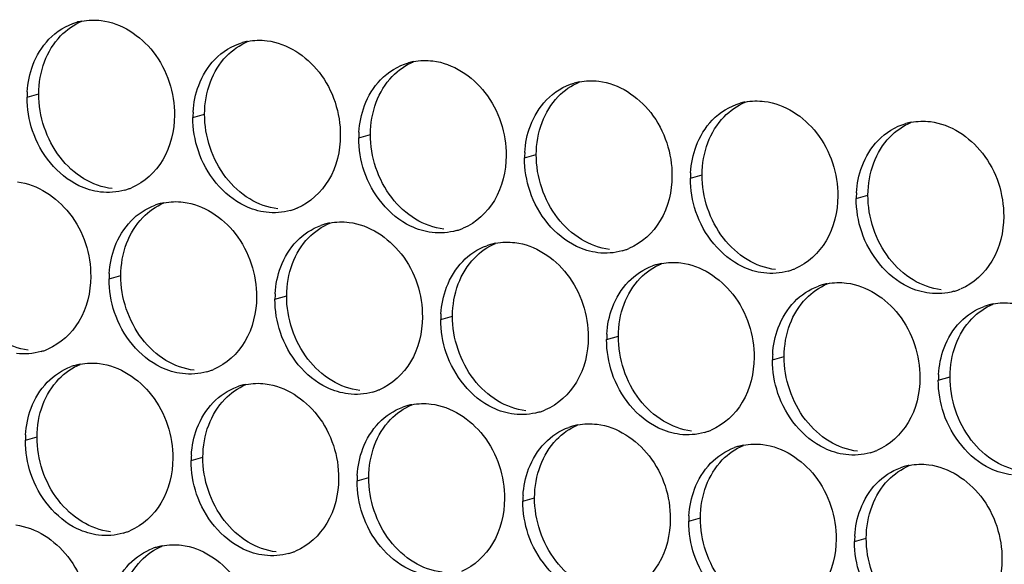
# Paper-space layout '45651_1_3' of a CAD drawing. Header units: millimetres. Extents: x -231 to 594, y 0 to 420.
# Tile 235 of 247: x 128.66 to 137.69, y 295.48 to 300.47. Entities that reach past the tile are written whole.
import ezdxf

# ---------------------------------------------------------------- set-up
doc = ezdxf.new("R2010")
doc.units = ezdxf.units.MM
doc.header["$LTSCALE"] = 32.67
doc.layers.add('02___PRT_ALL_AXES', color=7, linetype='CONTINUOUS')

psp = doc.layouts.new('45651_1_3')

# ---------------------------------------------------------------- linework, layer by layer
at = {"layer": '02___PRT_ALL_AXES', "color": 7, "linetype": 'CONTINUOUS'}
for p, q in [((128.7318, 299.7612), (128.839, 299.7919)), ((130.2514, 299.5757), (130.3586, 299.6064)), ((131.771, 299.3903), (131.8782, 299.4209)), ((133.2905, 299.2048), (133.3977, 299.2355)), ((134.8101, 299.0193), (134.9173, 299.05)), ((136.3297, 298.8338), (136.4369, 298.8645)), ((129.4838, 298.096), (129.591, 298.1267)), ((131.0034, 297.9106), (131.1106, 297.9412)), ((132.523, 297.7251), (132.6302, 297.7558)), ((134.0426, 297.5396), (134.1498, 297.5703)), ((135.5621, 297.3541), (135.6693, 297.3848)), ((137.0817, 297.1686), (137.1889, 297.1993)), ((128.7162, 296.6163), (128.8234, 296.647)), ((130.2358, 296.4308), (130.343, 296.4615)), ((131.7554, 296.2454), (131.8626, 296.276)), ((133.275, 296.0599), (133.3822, 296.0906)), ((134.7946, 295.8744), (134.9018, 295.9051)), ((136.3142, 295.6889), (136.4214, 295.7196))]:
    psp.add_line(p, q, dxfattribs=at)
at = {"layer": '02___PRT_ALL_AXES', "color": 3, "linetype": 'CONTINUOUS'}
for centre, radius, start, end in [((129.3386, 299.9172), 0.5519, 100.97724, 105.93831), ((130.8582, 299.7317), 0.5519, 100.97724, 105.93831), ((132.3778, 299.5462), 0.5519, 100.97724, 105.93831), ((133.8974, 299.3607), 0.5519, 100.97724, 105.93831), ((129.6236, 299.7568), 0.8918, 176.51802, 179.71686), ((135.4169, 299.1753), 0.5519, 100.97724, 105.93831), ((131.1432, 299.5713), 0.8918, 176.51802, 179.71686), ((136.9365, 298.9898), 0.5519, 100.97724, 105.93831), ((132.6628, 299.3859), 0.8918, 176.51802, 179.71686), ((134.1824, 299.2004), 0.8918, 176.51802, 179.71686), ((135.7019, 299.0149), 0.8918, 176.51802, 179.71686), ((129.4771, 299.4354), 0.5467, 285.94061, 289.76751), ((129.4766, 299.4367), 0.5481, 289.77289, 292.73686), ((137.2215, 298.8294), 0.8918, 176.51802, 179.71686), ((130.0892, 298.257), 0.5467, 105.94061, 109.76751), ((130.0906, 298.252), 0.5519, 100.97724, 105.93831), ((130.9967, 299.2499), 0.5467, 285.94061, 289.76751), ((130.9962, 299.2512), 0.5481, 289.77289, 292.73686), ((131.6088, 298.0715), 0.5467, 105.94061, 109.76751), ((131.6102, 298.0665), 0.5519, 100.97724, 105.93831), ((132.5163, 299.0644), 0.5467, 285.94061, 289.76751), ((132.5158, 299.0657), 0.5481, 289.77289, 292.73686), ((133.1284, 297.8861), 0.5467, 105.94061, 109.76751), ((133.1298, 297.881), 0.5519, 100.97724, 105.93831), ((134.0359, 298.8789), 0.5467, 285.94061, 289.76751), ((134.0353, 298.8802), 0.5481, 289.77289, 292.73686), ((134.648, 297.7006), 0.5467, 105.94061, 109.76751), ((134.6494, 297.6956), 0.5519, 100.97724, 105.93831), ((135.5555, 298.6934), 0.5467, 285.94061, 289.76751), ((135.5549, 298.6948), 0.5481, 289.77289, 292.73686), ((130.3756, 298.0916), 0.8918, 176.51802, 179.71686), ((136.1676, 297.5151), 0.5467, 105.94061, 109.76751), ((136.169, 297.5101), 0.5519, 100.97724, 105.93831), ((137.0745, 298.5093), 0.5481, 289.77289, 292.73686), ((131.8952, 297.9061), 0.8918, 176.51802, 179.71686), ((137.075, 298.508), 0.5467, 285.94061, 289.76751), ((137.6871, 297.3296), 0.5467, 105.94061, 109.76751), ((137.6886, 297.3246), 0.5519, 100.97724, 105.93831), ((133.4148, 297.7207), 0.8918, 176.51802, 179.71686), ((134.9344, 297.5352), 0.8918, 176.51802, 179.71686), ((128.7096, 297.9556), 0.5467, 285.94061, 289.76751), ((128.709, 297.957), 0.5481, 289.77289, 292.73686), ((136.454, 297.3497), 0.8918, 176.51802, 179.71686), ((129.3217, 296.7773), 0.5467, 105.94061, 109.76751), ((129.3231, 296.7723), 0.5519, 100.97724, 105.93831), ((130.2291, 297.7702), 0.5467, 285.94061, 289.76751), ((130.2286, 297.7715), 0.5481, 289.77289, 292.73686), ((137.9736, 297.1642), 0.8918, 176.51802, 179.71686), ((130.8412, 296.5918), 0.5467, 105.94061, 109.76751), ((130.8427, 296.5868), 0.5519, 100.97724, 105.93831), ((131.7487, 297.5847), 0.5467, 285.94061, 289.76751), ((131.7482, 297.586), 0.5481, 289.77289, 292.73686), ((132.3608, 296.4064), 0.5467, 105.94061, 109.76751), ((132.3622, 296.4013), 0.5519, 100.97724, 105.93831), ((133.2683, 297.3992), 0.5467, 285.94061, 289.76751), ((133.2678, 297.4005), 0.5481, 289.77289, 292.73686), ((133.8804, 296.2209), 0.5467, 105.94061, 109.76751), ((133.8818, 296.2159), 0.5519, 100.97724, 105.93831), ((129.6081, 296.6119), 0.8918, 176.51802, 179.71686), ((134.7879, 297.2137), 0.5467, 285.94061, 289.76751), ((134.7874, 297.2151), 0.5481, 289.77289, 292.73686), ((135.4, 296.0354), 0.5467, 105.94061, 109.76751), ((135.4014, 296.0304), 0.5519, 100.97724, 105.93831), ((131.1277, 296.4264), 0.8918, 176.51802, 179.71686), ((136.3075, 297.0283), 0.5467, 285.94061, 289.76751), ((136.307, 297.0296), 0.5481, 289.77289, 292.73686), ((136.9196, 295.8499), 0.5467, 105.94061, 109.76751), ((136.921, 295.8449), 0.5519, 100.97724, 105.93831), ((132.6472, 296.241), 0.8918, 176.51802, 179.71686), ((134.1668, 296.0555), 0.8918, 176.51802, 179.71686), ((135.6864, 295.87), 0.8918, 176.51802, 179.71686), ((129.4616, 296.2905), 0.5467, 285.94061, 289.76751), ((129.4611, 296.2918), 0.5481, 289.77289, 292.73686), ((130.0751, 295.1071), 0.5519, 100.97724, 105.93831), ((137.206, 295.6845), 0.8918, 176.51802, 179.71686), ((130.0737, 295.1121), 0.5467, 105.94061, 109.76751), ((130.9812, 296.105), 0.5467, 285.94061, 289.76751), ((130.9806, 296.1063), 0.5481, 289.77289, 292.73686)]:
    psp.add_arc(centre, radius, start, end, dxfattribs=at)
for points in [[(128.9323, 300.293), (129.0014, 300.3645), (129.0915, 300.4206), (129.187, 300.4479)], [(129.2335, 300.459), (129.2916, 300.4703), (129.3523, 300.4722), (129.411, 300.465)], [(128.7847, 300.0558), (128.8175, 300.143), (128.8676, 300.226), (128.9323, 300.293)], [(130.4519, 300.1075), (130.521, 300.179), (130.6111, 300.2351), (130.7066, 300.2624)], [(130.7531, 300.2735), (130.8112, 300.2848), (130.8719, 300.2867), (130.9306, 300.2795)], [(130.3043, 299.8703), (130.3371, 299.9575), (130.3872, 300.0405), (130.4519, 300.1075)], [(131.9715, 299.9221), (132.0405, 299.9935), (132.1307, 300.0496), (132.2262, 300.0769)], [(132.2727, 300.0881), (132.3308, 300.0993), (132.3914, 300.1012), (132.4502, 300.094)], [(128.7334, 299.811), (128.7385, 299.8942), (128.7553, 299.9778), (128.7847, 300.0558)], [(131.8239, 299.6849), (131.8567, 299.772), (131.9068, 299.8551), (131.9715, 299.9221)], [(133.4911, 299.7366), (133.5601, 299.8081), (133.6503, 299.8642), (133.7458, 299.8915)], [(133.7923, 299.9026), (133.8504, 299.9139), (133.911, 299.9157), (133.9698, 299.9086)], [(130.253, 299.6255), (130.2581, 299.7087), (130.2749, 299.7923), (130.3043, 299.8703)], [(128.7817, 299.4541), (128.7487, 299.5524), (128.7313, 299.6575), (128.7318, 299.7612)], [(133.3434, 299.4994), (133.3762, 299.5865), (133.4264, 299.6696), (133.4911, 299.7366)], [(135.3118, 299.7171), (135.37, 299.7284), (135.4306, 299.7303), (135.4894, 299.7231)], [(131.7726, 299.44), (131.7777, 299.5232), (131.7945, 299.6068), (131.8239, 299.6849)], [(135.0107, 299.5511), (135.0797, 299.6226), (135.1698, 299.6787), (135.2654, 299.706)], [(130.3013, 299.2686), (130.2683, 299.3669), (130.2509, 299.472), (130.2514, 299.5757)], [(134.863, 299.3139), (134.8958, 299.4011), (134.946, 299.4841), (135.0107, 299.5511)], [(136.8314, 299.5316), (136.8896, 299.5429), (136.9502, 299.5448), (137.009, 299.5376)], [(133.2922, 299.2545), (133.2972, 299.3378), (133.3141, 299.4213), (133.3434, 299.4994)], [(136.5303, 299.3656), (136.5993, 299.4371), (136.6894, 299.4932), (136.785, 299.5205)], [(131.8209, 299.0831), (131.7879, 299.1814), (131.7704, 299.2865), (131.771, 299.3903)], [(136.3826, 299.1284), (136.4154, 299.2156), (136.4656, 299.2986), (136.5303, 299.3656)], [(134.8118, 299.0691), (134.8168, 299.1523), (134.8336, 299.2359), (134.863, 299.3139)], [(133.3405, 298.8976), (133.3075, 298.996), (133.29, 299.1011), (133.2905, 299.2048)], [(136.3313, 298.8836), (136.3364, 298.9668), (136.3532, 299.0504), (136.3826, 299.1284)], [(134.86, 298.7122), (134.827, 298.8105), (134.8096, 298.9156), (134.8101, 299.0193)], [(129.6273, 298.9097), (129.5553, 298.8891), (129.4776, 298.8835), (129.4033, 298.8926)], [(129.9855, 298.7938), (130.0437, 298.8051), (130.1043, 298.807), (130.1631, 298.7998)], [(136.3796, 298.5267), (136.3466, 298.625), (136.3292, 298.7301), (136.3297, 298.8338)], [(129.6844, 298.6278), (129.7452, 298.6908), (129.8219, 298.7419), (129.9043, 298.7715)], [(131.1469, 298.7242), (131.0749, 298.7036), (130.9972, 298.698), (130.9229, 298.7071)], [(129.5367, 298.3906), (129.5695, 298.4778), (129.6197, 298.5608), (129.6844, 298.6278)], [(131.204, 298.4424), (131.2648, 298.5053), (131.3415, 298.5564), (131.4239, 298.586)], [(131.5051, 298.6084), (131.5632, 298.6196), (131.6239, 298.6215), (131.6826, 298.6143)], [(132.6664, 298.5387), (132.5944, 298.5181), (132.5168, 298.5125), (132.4424, 298.5216)], [(129.4854, 298.1458), (129.4905, 298.229), (129.5073, 298.3126), (129.5367, 298.3906)], [(131.0563, 298.2052), (131.0891, 298.2923), (131.1392, 298.3754), (131.204, 298.4424)], [(132.7235, 298.2569), (132.7844, 298.3199), (132.8611, 298.3709), (132.9435, 298.4006)], [(133.0247, 298.4229), (133.0828, 298.4342), (133.1435, 298.436), (133.2022, 298.4289)], [(134.186, 298.3532), (134.114, 298.3327), (134.0364, 298.3271), (133.962, 298.3361)], [(131.005, 297.9603), (131.0101, 298.0435), (131.0269, 298.1271), (131.0563, 298.2052)], [(132.5759, 298.0197), (132.6087, 298.1068), (132.6588, 298.1899), (132.7235, 298.2569)], [(134.2431, 298.0714), (134.304, 298.1344), (134.3807, 298.1855), (134.4631, 298.2151)], [(134.5443, 298.2374), (134.6024, 298.2487), (134.663, 298.2506), (134.7218, 298.2434)], [(129.5337, 297.7889), (129.5007, 297.8872), (129.4833, 297.9923), (129.4838, 298.096)], [(135.7056, 298.1678), (135.6336, 298.1472), (135.5559, 298.1416), (135.4816, 298.1506)], [(132.5246, 297.7748), (132.5297, 297.8581), (132.5465, 297.9416), (132.5759, 298.0197)], [(134.0955, 297.8342), (134.1283, 297.9214), (134.1784, 298.0044), (134.2431, 298.0714)], [(135.7627, 297.8859), (135.8235, 297.9489), (135.9002, 298), (135.9827, 298.0296)], [(136.0639, 298.0519), (136.122, 298.0632), (136.1826, 298.0651), (136.2414, 298.0579)], [(131.0533, 297.6034), (131.0203, 297.7017), (131.0029, 297.8068), (131.0034, 297.9106)], [(137.2252, 297.9823), (137.1532, 297.9617), (137.0755, 297.9561), (137.0012, 297.9652)], [(134.0442, 297.5894), (134.0493, 297.6726), (134.0661, 297.7562), (134.0955, 297.8342)], [(135.615, 297.6487), (135.6479, 297.7359), (135.698, 297.8189), (135.7627, 297.8859)], [(137.2823, 297.7004), (137.3431, 297.7634), (137.4198, 297.8145), (137.5022, 297.8441)], [(137.5835, 297.8664), (137.6416, 297.8777), (137.7022, 297.8796), (137.761, 297.8724)], [(132.5729, 297.4179), (132.5399, 297.5163), (132.5225, 297.6214), (132.523, 297.7251)], [(135.5638, 297.4039), (135.5688, 297.4871), (135.5857, 297.5707), (135.615, 297.6487)], [(137.1346, 297.4632), (137.1674, 297.5504), (137.2176, 297.6335), (137.2823, 297.7004)], [(134.0925, 297.2325), (134.0595, 297.3308), (134.042, 297.4359), (134.0426, 297.5396)], [(137.0834, 297.2184), (137.0884, 297.3016), (137.1053, 297.3852), (137.1346, 297.4632)], [(128.8597, 297.43), (128.7877, 297.4094), (128.71, 297.4038), (128.6357, 297.4128)], [(128.9168, 297.1481), (128.9776, 297.2111), (129.0543, 297.2622), (129.1368, 297.2918)], [(129.218, 297.3141), (129.2761, 297.3254), (129.3367, 297.3273), (129.3955, 297.3201)], [(135.6121, 297.047), (135.5791, 297.1453), (135.5616, 297.2504), (135.5621, 297.3541)], [(130.3793, 297.2445), (130.3073, 297.2239), (130.2296, 297.2183), (130.1553, 297.2274)], [(128.7691, 296.9109), (128.802, 296.9981), (128.8521, 297.0811), (128.9168, 297.1481)], [(130.4364, 296.9626), (130.4972, 297.0256), (130.5739, 297.0767), (130.6563, 297.1063)], [(130.7376, 297.1286), (130.7957, 297.1399), (130.8563, 297.1418), (130.9151, 297.1346)], [(137.1317, 296.8615), (137.0986, 296.9598), (137.0812, 297.0649), (137.0817, 297.1686)], [(131.8989, 297.059), (131.8269, 297.0384), (131.7492, 297.0328), (131.6749, 297.0419)], [(130.2887, 296.7254), (130.3215, 296.8126), (130.3717, 296.8957), (130.4364, 296.9626)], [(131.956, 296.7772), (132.0168, 296.8402), (132.0935, 296.8912), (132.1759, 296.9209)], [(132.2571, 296.9432), (132.3153, 296.9544), (132.3759, 296.9563), (132.4347, 296.9492)], [(128.7179, 296.6661), (128.7229, 296.7493), (128.7398, 296.8329), (128.7691, 296.9109)], [(133.4185, 296.8735), (133.3465, 296.853), (133.2688, 296.8473), (133.1945, 296.8564)], [(131.8083, 296.54), (131.8411, 296.6271), (131.8913, 296.7102), (131.956, 296.7772)], [(133.4756, 296.5917), (133.5364, 296.6547), (133.6131, 296.7058), (133.6955, 296.7354)], [(133.7767, 296.7577), (133.8348, 296.769), (133.8955, 296.7709), (133.9543, 296.7637)], [(130.2375, 296.4806), (130.2425, 296.5638), (130.2594, 296.6474), (130.2887, 296.7254)], [(134.938, 296.6881), (134.866, 296.6675), (134.7884, 296.6619), (134.714, 296.6709)], [(128.7662, 296.3092), (128.7332, 296.4075), (128.7157, 296.5126), (128.7162, 296.6163)], [(133.3279, 296.3545), (133.3607, 296.4417), (133.4109, 296.5247), (133.4756, 296.5917)], [(135.2963, 296.5722), (135.3544, 296.5835), (135.4151, 296.5854), (135.4738, 296.5782)], [(131.757, 296.2951), (131.7621, 296.3784), (131.7789, 296.4619), (131.8083, 296.54)], [(134.9951, 296.4062), (135.056, 296.4692), (135.1327, 296.5203), (135.2151, 296.5499)], [(136.4576, 296.5026), (136.3856, 296.482), (136.308, 296.4764), (136.2336, 296.4855)], [(130.2858, 296.1237), (130.2527, 296.222), (130.2353, 296.3271), (130.2358, 296.4308)], [(134.8475, 296.169), (134.8803, 296.2562), (134.9304, 296.3392), (134.9951, 296.4062)], [(136.8159, 296.3867), (136.874, 296.398), (136.9346, 296.3999), (136.9934, 296.3927)], [(133.2766, 296.1097), (133.2817, 296.1929), (133.2985, 296.2765), (133.3279, 296.3545)], [(136.5147, 296.2207), (136.5756, 296.2837), (136.6523, 296.3348), (136.7347, 296.3644)], [(131.8053, 295.9382), (131.7723, 296.0366), (131.7549, 296.1416), (131.7554, 296.2454)], [(136.3671, 295.9835), (136.3999, 296.0707), (136.45, 296.1537), (136.5147, 296.2207)], [(134.7962, 295.9242), (134.8013, 296.0074), (134.8181, 296.091), (134.8475, 296.169)], [(133.3249, 295.7527), (133.2919, 295.8511), (133.2745, 295.9562), (133.275, 296.0599)], [(136.3158, 295.7387), (136.3209, 295.8219), (136.3377, 295.9055), (136.3671, 295.9835)], [(134.8445, 295.5673), (134.8115, 295.6656), (134.7941, 295.7707), (134.7946, 295.8744)], [(129.6117, 295.7648), (129.5397, 295.7442), (129.4621, 295.7386), (129.3877, 295.7477)], [(129.97, 295.6489), (130.0281, 295.6602), (130.0887, 295.6621), (130.1475, 295.6549)], [(136.3641, 295.3818), (136.3311, 295.4801), (136.3137, 295.5852), (136.3142, 295.6889)], [(129.6688, 295.4829), (129.7297, 295.5459), (129.8064, 295.597), (129.8888, 295.6266)], [(131.1313, 295.5793), (131.0593, 295.5587), (130.9816, 295.5531), (130.9073, 295.5622)], [(129.5212, 295.2457), (129.554, 295.3329), (129.6041, 295.4159), (129.6688, 295.4829)]]:
    psp.add_open_spline(points, degree=3, dxfattribs=at)
at = {"layer": '02___PRT_ALL_AXES', "color": 7, "linetype": 'CONTINUOUS'}
for points in [[(129.0395, 300.3237), (129.094, 300.38), (129.1608, 300.4268), (129.2331, 300.4571)], [(128.8919, 300.0865), (128.9247, 300.1737), (128.9748, 300.2567), (129.0395, 300.3237)], [(130.5591, 300.1382), (130.6136, 300.1946), (130.6804, 300.2413), (130.7527, 300.2716)], [(128.839, 299.7919), (128.8395, 299.8917), (128.8567, 299.9931), (128.8919, 300.0865)], [(130.4115, 299.901), (130.4443, 299.9882), (130.4944, 300.0712), (130.5591, 300.1382)], [(132.0787, 299.9527), (132.1331, 300.0091), (132.2, 300.0559), (132.2722, 300.0861)], [(130.3586, 299.6064), (130.3591, 299.7062), (130.3763, 299.8076), (130.4115, 299.901)], [(131.931, 299.7155), (131.9639, 299.8027), (132.014, 299.8857), (132.0787, 299.9527)], [(133.5983, 299.7673), (133.6527, 299.8236), (133.7196, 299.8704), (133.7918, 299.9007)], [(129.034, 299.2118), (128.9092, 299.3732), (128.838, 299.5879), (128.839, 299.7919)], [(131.8782, 299.4209), (131.8786, 299.5207), (131.8959, 299.6222), (131.931, 299.7155)], [(133.4506, 299.5301), (133.4834, 299.6172), (133.5336, 299.7003), (133.5983, 299.7673)], [(135.1179, 299.5818), (135.1723, 299.6381), (135.2391, 299.6849), (135.3114, 299.7152)], [(130.5536, 299.0263), (130.4288, 299.1877), (130.3576, 299.4024), (130.3586, 299.6064)], [(133.3977, 299.2355), (133.3982, 299.3352), (133.4155, 299.4367), (133.4506, 299.5301)], [(134.9702, 299.3446), (135.003, 299.4317), (135.0532, 299.5148), (135.1179, 299.5818)], [(136.6375, 299.3963), (136.6919, 299.4527), (136.7587, 299.4994), (136.831, 299.5297)], [(132.0732, 298.8409), (131.9484, 299.0022), (131.8771, 299.2169), (131.8782, 299.4209)], [(136.4898, 299.1591), (136.5226, 299.2463), (136.5728, 299.3293), (136.6375, 299.3963)], [(134.9173, 299.05), (134.9178, 299.1498), (134.9351, 299.2512), (134.9702, 299.3446)], [(129.2523, 299.0146), (129.1685, 299.0654), (129.094, 299.1342), (129.034, 299.2118)], [(133.5928, 298.6554), (133.468, 298.8167), (133.3967, 299.0315), (133.3977, 299.2355)], [(136.4369, 298.8645), (136.4374, 298.9643), (136.4547, 299.0657), (136.4898, 299.1591)], [(129.5105, 298.9232), (129.4199, 298.9343), (129.3304, 298.9673), (129.2523, 299.0146)], [(130.7719, 298.8292), (130.688, 298.88), (130.6136, 298.9488), (130.5536, 299.0263)], [(135.1124, 298.4699), (134.9876, 298.6313), (134.9163, 298.846), (134.9173, 299.05)], [(131.0301, 298.7378), (130.9394, 298.7488), (130.85, 298.7819), (130.7719, 298.8292)], [(132.2915, 298.6437), (132.2076, 298.6945), (132.1332, 298.7633), (132.0732, 298.8409)], [(136.632, 298.2844), (136.5072, 298.4458), (136.4359, 298.6605), (136.4369, 298.8645)], [(129.7916, 298.6585), (129.846, 298.7149), (129.9128, 298.7616), (129.9851, 298.7919)], [(129.6439, 298.4213), (129.6767, 298.5085), (129.7269, 298.5915), (129.7916, 298.6585)], [(132.5496, 298.5523), (132.459, 298.5633), (132.3696, 298.5964), (132.2915, 298.6437)], [(133.8111, 298.4582), (133.7272, 298.509), (133.6528, 298.5778), (133.5928, 298.6554)], [(131.3111, 298.473), (131.3656, 298.5294), (131.4324, 298.5762), (131.5047, 298.6064)], [(131.1635, 298.2358), (131.1963, 298.323), (131.2464, 298.406), (131.3111, 298.473)], [(134.0692, 298.3668), (133.9786, 298.3779), (133.8891, 298.4109), (133.8111, 298.4582)], [(135.3306, 298.2727), (135.2468, 298.3235), (135.1724, 298.3923), (135.1124, 298.4699)], [(129.591, 298.1267), (129.5915, 298.2265), (129.6088, 298.3279), (129.6439, 298.4213)], [(132.8307, 298.2876), (132.8852, 298.3439), (132.952, 298.3907), (133.0243, 298.421)], [(132.6831, 298.0504), (132.7159, 298.1375), (132.766, 298.2206), (132.8307, 298.2876)], [(135.5888, 298.1813), (135.4982, 298.1924), (135.4087, 298.2254), (135.3306, 298.2727)], [(136.8502, 298.0872), (136.7664, 298.138), (136.692, 298.2069), (136.632, 298.2844)], [(131.1106, 297.9412), (131.1111, 298.041), (131.1283, 298.1425), (131.1635, 298.2358)], [(134.3503, 298.1021), (134.4047, 298.1584), (134.4716, 298.2052), (134.5438, 298.2355)], [(129.7861, 297.5466), (129.6613, 297.708), (129.59, 297.9227), (129.591, 298.1267)], [(134.2027, 297.8649), (134.2355, 297.952), (134.2856, 298.0351), (134.3503, 298.1021)], [(137.1084, 297.9959), (137.0178, 298.0069), (136.9283, 298.0399), (136.8502, 298.0872)], [(132.6302, 297.7558), (132.6307, 297.8555), (132.6479, 297.957), (132.6831, 298.0504)], [(135.8699, 297.9166), (135.9243, 297.973), (135.9912, 298.0197), (136.0634, 298.05)], [(131.3057, 297.3611), (131.1808, 297.5225), (131.1096, 297.7372), (131.1106, 297.9412)], [(135.7222, 297.6794), (135.755, 297.7666), (135.8052, 297.8496), (135.8699, 297.9166)], [(134.1498, 297.5703), (134.1503, 297.67), (134.1675, 297.7715), (134.2027, 297.8649)], [(137.3895, 297.7311), (137.4439, 297.7875), (137.5107, 297.8343), (137.583, 297.8645)], [(132.8252, 297.1757), (132.7004, 297.337), (132.6292, 297.5518), (132.6302, 297.7558)], [(137.2418, 297.4939), (137.2746, 297.5811), (137.3248, 297.6641), (137.3895, 297.7311)], [(135.6693, 297.3848), (135.6698, 297.4846), (135.6871, 297.586), (135.7222, 297.6794)], [(130.0043, 297.3494), (129.9205, 297.4002), (129.8461, 297.4691), (129.7861, 297.5466)], [(134.3448, 296.9902), (134.22, 297.1516), (134.1487, 297.3663), (134.1498, 297.5703)], [(128.7429, 297.4435), (128.6523, 297.4546), (128.5628, 297.4876), (128.4847, 297.5349)], [(137.1889, 297.1993), (137.1894, 297.2991), (137.2067, 297.4006), (137.2418, 297.4939)], [(135.8644, 296.8047), (135.7396, 296.9661), (135.6683, 297.1808), (135.6693, 297.3848)], [(129.024, 297.1788), (129.0784, 297.2352), (129.1453, 297.2819), (129.2175, 297.3122)], [(130.2625, 297.2581), (130.1719, 297.2691), (130.0824, 297.3021), (130.0043, 297.3494)], [(131.5239, 297.164), (131.4401, 297.2148), (131.3656, 297.2836), (131.3057, 297.3611)], [(137.384, 296.6192), (137.2592, 296.7806), (137.1879, 296.9953), (137.1889, 297.1993)], [(128.8763, 296.9416), (128.9091, 297.0288), (128.9593, 297.1118), (129.024, 297.1788)], [(130.5436, 296.9933), (130.598, 297.0497), (130.6648, 297.0965), (130.7371, 297.1267)], [(131.7821, 297.0726), (131.6915, 297.0836), (131.602, 297.1167), (131.5239, 297.164)], [(133.0435, 296.9785), (132.9596, 297.0293), (132.8852, 297.0981), (132.8252, 297.1757)], [(128.8234, 296.647), (128.8239, 296.7468), (128.8412, 296.8482), (128.8763, 296.9416)], [(130.3959, 296.7561), (130.4287, 296.8433), (130.4789, 296.9263), (130.5436, 296.9933)], [(132.0632, 296.8078), (132.1176, 296.8642), (132.1844, 296.911), (132.2567, 296.9413)], [(133.3017, 296.8871), (133.211, 296.8982), (133.1216, 296.9312), (133.0435, 296.9785)], [(134.5631, 296.793), (134.4792, 296.8438), (134.4048, 296.9126), (134.3448, 296.9902)], [(130.343, 296.4615), (130.3435, 296.5613), (130.3608, 296.6627), (130.3959, 296.7561)], [(131.9155, 296.5706), (131.9483, 296.6578), (131.9985, 296.7409), (132.0632, 296.8078)], [(133.5828, 296.6224), (133.6372, 296.6787), (133.704, 296.7255), (133.7763, 296.7558)], [(134.8212, 296.7016), (134.7306, 296.7127), (134.6412, 296.7457), (134.5631, 296.793)], [(136.0827, 296.6075), (135.9988, 296.6583), (135.9244, 296.7272), (135.8644, 296.8047)], [(129.0185, 296.0669), (128.8937, 296.2283), (128.8224, 296.443), (128.8234, 296.647)], [(131.8626, 296.276), (131.8631, 296.3758), (131.8804, 296.4773), (131.9155, 296.5706)], [(133.4351, 296.3852), (133.4679, 296.4723), (133.5181, 296.5554), (133.5828, 296.6224)], [(135.1023, 296.4369), (135.1568, 296.4933), (135.2236, 296.54), (135.2959, 296.5703)], [(136.3408, 296.5161), (136.2502, 296.5272), (136.1607, 296.5602), (136.0827, 296.6075)], [(137.6023, 296.4221), (137.5184, 296.4729), (137.444, 296.5417), (137.384, 296.6192)], [(130.5381, 295.8814), (130.4133, 296.0428), (130.342, 296.2575), (130.343, 296.4615)], [(133.3822, 296.0906), (133.3827, 296.1903), (133.3999, 296.2918), (133.4351, 296.3852)], [(134.9547, 296.1997), (134.9875, 296.2869), (135.0376, 296.3699), (135.1023, 296.4369)], [(136.6219, 296.2514), (136.6764, 296.3078), (136.7432, 296.3545), (136.8154, 296.3848)], [(137.8604, 296.3307), (137.7698, 296.3417), (137.6803, 296.3748), (137.6023, 296.4221)], [(132.0577, 295.696), (131.9329, 295.8573), (131.8616, 296.072), (131.8626, 296.276)], [(134.9018, 295.9051), (134.9023, 296.0049), (134.9195, 296.1063), (134.9547, 296.1997)], [(136.4743, 296.0142), (136.5071, 296.1014), (136.5572, 296.1844), (136.6219, 296.2514)], [(129.2368, 295.8697), (129.1529, 295.9205), (129.0785, 295.9894), (129.0185, 296.0669)], [(133.5773, 295.5105), (133.4524, 295.6719), (133.3812, 295.8866), (133.3822, 296.0906)], [(136.4214, 295.7196), (136.4219, 295.8194), (136.4391, 295.9208), (136.4743, 296.0142)], [(129.4949, 295.7783), (129.4043, 295.7894), (129.3148, 295.8224), (129.2368, 295.8697)], [(130.7564, 295.6843), (130.6725, 295.7351), (130.5981, 295.8039), (130.5381, 295.8814)], [(135.0968, 295.325), (134.972, 295.4864), (134.9008, 295.7011), (134.9018, 295.9051)], [(131.0145, 295.5929), (130.9239, 295.6039), (130.8344, 295.637), (130.7564, 295.6843)], [(132.2759, 295.4988), (132.1921, 295.5496), (132.1177, 295.6184), (132.0577, 295.696)], [(136.6164, 295.1395), (136.4916, 295.3009), (136.4204, 295.5156), (136.4214, 295.7196)], [(129.776, 295.5136), (129.8305, 295.57), (129.8973, 295.6167), (129.9695, 295.647)], [(129.6284, 295.2764), (129.6612, 295.3636), (129.7113, 295.4466), (129.776, 295.5136)], [(132.5341, 295.4074), (132.4435, 295.4185), (132.354, 295.4515), (132.2759, 295.4988)], [(133.7955, 295.3133), (133.7117, 295.3641), (133.6372, 295.4329), (133.5773, 295.5105)]]:
    psp.add_open_spline(points, degree=3, dxfattribs=at)
at = {"layer": '02___PRT_ALL_AXES', "color": 3, "linetype": 'CONTINUOUS'}
for points, knots in [([(129.411, 300.465), (129.5953, 300.4425), (129.9587, 300.2014), (130.0835, 299.8003), (130.0825, 299.5963)], [0, 0, 0, 0, 0.476473, 1, 1, 1, 1]), ([(130.9306, 300.2795), (131.1149, 300.257), (131.4783, 300.0159), (131.6031, 299.6149), (131.6021, 299.4109)], [0, 0, 0, 0, 0.476473, 1, 1, 1, 1]), ([(132.4502, 300.094), (132.6345, 300.0716), (132.9979, 299.8304), (133.1227, 299.4294), (133.1217, 299.2254)], [0, 0, 0, 0, 0.476473, 1, 1, 1, 1]), ([(133.9698, 299.9086), (134.1541, 299.8861), (134.5175, 299.645), (134.6423, 299.2439), (134.6413, 299.0399)], [0, 0, 0, 0, 0.476473, 1, 1, 1, 1]), ([(135.4894, 299.7231), (135.6737, 299.7006), (136.0371, 299.4595), (136.1619, 299.0584), (136.1609, 298.8544)], [0, 0, 0, 0, 0.476473, 1, 1, 1, 1]), ([(130.0825, 299.5963), (130.0818, 299.455), (130.0188, 299.1788), (129.8063, 298.9805), (129.6884, 298.9311)], [0, 0, 0, 0, 0.525086, 1, 1, 1, 1]), ([(137.009, 299.5376), (137.1933, 299.5151), (137.5566, 299.274), (137.6815, 298.873), (137.6804, 298.669)], [0, 0, 0, 0, 0.476473, 1, 1, 1, 1]), ([(129.4033, 298.8926), (129.3357, 298.9008), (129.0553, 298.9847), (128.8517, 299.2457), (128.7817, 299.4541)], [0, 0, 0, 0, 0.236458, 1, 1, 1, 1]), ([(131.6021, 299.4109), (131.6014, 299.2696), (131.5384, 298.9934), (131.3259, 298.795), (131.208, 298.7457)], [0, 0, 0, 0, 0.525086, 1, 1, 1, 1]), ([(130.9229, 298.7071), (130.8553, 298.7153), (130.5749, 298.7992), (130.3712, 299.0602), (130.3013, 299.2686)], [0, 0, 0, 0, 0.236458, 1, 1, 1, 1]), ([(133.1217, 299.2254), (133.121, 299.0841), (133.058, 298.8079), (132.8455, 298.6096), (132.7276, 298.5602)], [0, 0, 0, 0, 0.525086, 1, 1, 1, 1]), ([(132.4424, 298.5216), (132.3749, 298.5299), (132.0945, 298.6137), (131.8908, 298.8747), (131.8209, 299.0831)], [0, 0, 0, 0, 0.236458, 1, 1, 1, 1]), ([(134.6413, 299.0399), (134.6406, 298.8986), (134.5776, 298.6224), (134.3651, 298.4241), (134.2472, 298.3747)], [0, 0, 0, 0, 0.525086, 1, 1, 1, 1]), ([(128.6435, 298.9853), (128.8278, 298.9628), (129.1912, 298.7217), (129.316, 298.3206), (129.315, 298.1166)], [0, 0, 0, 0, 0.476473, 1, 1, 1, 1]), ([(133.962, 298.3361), (133.8944, 298.3444), (133.6141, 298.4282), (133.4104, 298.6892), (133.3405, 298.8976)], [0, 0, 0, 0, 0.236458, 1, 1, 1, 1]), ([(136.1609, 298.8544), (136.1602, 298.7131), (136.0972, 298.4369), (135.8847, 298.2386), (135.7668, 298.1892)], [0, 0, 0, 0, 0.525086, 1, 1, 1, 1]), ([(130.1631, 298.7998), (130.3474, 298.7773), (130.7107, 298.5362), (130.8356, 298.1352), (130.8345, 297.9312)], [0, 0, 0, 0, 0.476473, 1, 1, 1, 1]), ([(135.4816, 298.1506), (135.414, 298.1589), (135.1337, 298.2427), (134.93, 298.5038), (134.86, 298.7122)], [0, 0, 0, 0, 0.236458, 1, 1, 1, 1]), ([(137.6804, 298.669), (137.6798, 298.5277), (137.6168, 298.2515), (137.4042, 298.0531), (137.2864, 298.0038)], [0, 0, 0, 0, 0.525086, 1, 1, 1, 1]), ([(131.6826, 298.6143), (131.8669, 298.5918), (132.2303, 298.3507), (132.3551, 297.9497), (132.3541, 297.7457)], [0, 0, 0, 0, 0.476473, 1, 1, 1, 1]), ([(137.0012, 297.9652), (136.9336, 297.9734), (136.6532, 298.0573), (136.4496, 298.3183), (136.3796, 298.5267)], [0, 0, 0, 0, 0.236458, 1, 1, 1, 1]), ([(133.2022, 298.4289), (133.3865, 298.4064), (133.7499, 298.1653), (133.8747, 297.7642), (133.8737, 297.5602)], [0, 0, 0, 0, 0.476473, 1, 1, 1, 1]), ([(134.7218, 298.2434), (134.9061, 298.2209), (135.2695, 297.9798), (135.3943, 297.5787), (135.3933, 297.3747)], [0, 0, 0, 0, 0.476473, 1, 1, 1, 1]), ([(129.315, 298.1166), (129.3143, 297.9753), (129.2513, 297.6991), (129.0388, 297.5008), (128.9209, 297.4514)], [0, 0, 0, 0, 0.525086, 1, 1, 1, 1]), ([(136.2414, 298.0579), (136.4257, 298.0354), (136.7891, 297.7943), (136.9139, 297.3933), (136.9129, 297.1893)], [0, 0, 0, 0, 0.476473, 1, 1, 1, 1]), ([(130.8345, 297.9312), (130.8339, 297.7899), (130.7709, 297.5137), (130.5583, 297.3153), (130.4405, 297.266)], [0, 0, 0, 0, 0.525086, 1, 1, 1, 1]), ([(130.1553, 297.2274), (130.0877, 297.2356), (129.8073, 297.3195), (129.6037, 297.5805), (129.5337, 297.7889)], [0, 0, 0, 0, 0.236458, 1, 1, 1, 1]), ([(132.3541, 297.7457), (132.3534, 297.6044), (132.2905, 297.3282), (132.0779, 297.1299), (131.9601, 297.0805)], [0, 0, 0, 0, 0.525086, 1, 1, 1, 1]), ([(131.6749, 297.0419), (131.6073, 297.0501), (131.3269, 297.134), (131.1233, 297.395), (131.0533, 297.6034)], [0, 0, 0, 0, 0.236458, 1, 1, 1, 1]), ([(133.8737, 297.5602), (133.873, 297.4189), (133.81, 297.1427), (133.5975, 296.9444), (133.4796, 296.895)], [0, 0, 0, 0, 0.525086, 1, 1, 1, 1]), ([(133.1945, 296.8564), (133.1269, 296.8647), (132.8465, 296.9485), (132.6429, 297.2095), (132.5729, 297.4179)], [0, 0, 0, 0, 0.236458, 1, 1, 1, 1]), ([(135.3933, 297.3747), (135.3926, 297.2334), (135.3296, 296.9572), (135.1171, 296.7589), (134.9992, 296.7095)], [0, 0, 0, 0, 0.525086, 1, 1, 1, 1]), ([(129.3955, 297.3201), (129.5798, 297.2976), (129.9432, 297.0565), (130.068, 296.6555), (130.067, 296.4515)], [0, 0, 0, 0, 0.476473, 1, 1, 1, 1]), ([(134.714, 296.6709), (134.6465, 296.6792), (134.3661, 296.763), (134.1624, 297.024), (134.0925, 297.2325)], [0, 0, 0, 0, 0.236458, 1, 1, 1, 1]), ([(136.9129, 297.1893), (136.9122, 297.048), (136.8492, 296.7717), (136.6367, 296.5734), (136.5188, 296.524)], [0, 0, 0, 0, 0.525086, 1, 1, 1, 1]), ([(130.9151, 297.1346), (131.0994, 297.1121), (131.4628, 296.871), (131.5876, 296.47), (131.5866, 296.266)], [0, 0, 0, 0, 0.476473, 1, 1, 1, 1]), ([(136.2336, 296.4855), (136.1661, 296.4937), (135.8857, 296.5776), (135.682, 296.8386), (135.6121, 297.047)], [0, 0, 0, 0, 0.236458, 1, 1, 1, 1]), ([(132.4347, 296.9492), (132.619, 296.9267), (132.9824, 296.6856), (133.1072, 296.2845), (133.1062, 296.0805)], [0, 0, 0, 0, 0.476473, 1, 1, 1, 1]), ([(137.7532, 296.3), (137.6856, 296.3082), (137.4053, 296.3921), (137.2016, 296.6531), (137.1317, 296.8615)], [0, 0, 0, 0, 0.236458, 1, 1, 1, 1]), ([(133.9543, 296.7637), (134.1386, 296.7412), (134.5019, 296.5001), (134.6267, 296.099), (134.6257, 295.895)], [0, 0, 0, 0, 0.476473, 1, 1, 1, 1]), ([(135.4738, 296.5782), (135.6581, 296.5557), (136.0215, 296.3146), (136.1463, 295.9135), (136.1453, 295.7095)], [0, 0, 0, 0, 0.476473, 1, 1, 1, 1]), ([(130.067, 296.4515), (130.0663, 296.3102), (130.0033, 296.0339), (129.7908, 295.8356), (129.6729, 295.7862)], [0, 0, 0, 0, 0.525086, 1, 1, 1, 1]), ([(136.9934, 296.3927), (137.1777, 296.3702), (137.5411, 296.1291), (137.6659, 295.7281), (137.6649, 295.5241)], [0, 0, 0, 0, 0.476473, 1, 1, 1, 1]), ([(129.3877, 295.7477), (129.3202, 295.7559), (129.0398, 295.8398), (128.8361, 296.1008), (128.7662, 296.3092)], [0, 0, 0, 0, 0.236458, 1, 1, 1, 1]), ([(131.5866, 296.266), (131.5859, 296.1247), (131.5229, 295.8485), (131.3104, 295.6502), (131.1925, 295.6008)], [0, 0, 0, 0, 0.525086, 1, 1, 1, 1]), ([(130.9073, 295.5622), (130.8397, 295.5704), (130.5594, 295.6543), (130.3557, 295.9153), (130.2858, 296.1237)], [0, 0, 0, 0, 0.236458, 1, 1, 1, 1]), ([(133.1062, 296.0805), (133.1055, 295.9392), (133.0425, 295.663), (132.8299, 295.4647), (132.7121, 295.4153)], [0, 0, 0, 0, 0.525086, 1, 1, 1, 1]), ([(132.4269, 295.3767), (132.3593, 295.385), (132.0789, 295.4688), (131.8753, 295.7298), (131.8053, 295.9382)], [0, 0, 0, 0, 0.236458, 1, 1, 1, 1]), ([(128.6279, 295.8404), (128.8122, 295.8179), (129.1756, 295.5768), (129.3004, 295.1757), (129.2994, 294.9717)], [0, 0, 0, 0, 0.476473, 1, 1, 1, 1]), ([(134.6257, 295.895), (134.625, 295.7537), (134.5621, 295.4775), (134.3495, 295.2792), (134.2317, 295.2298)], [0, 0, 0, 0, 0.525086, 1, 1, 1, 1]), ([(133.9465, 295.1912), (133.8789, 295.1995), (133.5985, 295.2833), (133.3949, 295.5443), (133.3249, 295.7527)], [0, 0, 0, 0, 0.236458, 1, 1, 1, 1]), ([(130.1475, 295.6549), (130.3318, 295.6324), (130.6952, 295.3913), (130.82, 294.9903), (130.819, 294.7863)], [0, 0, 0, 0, 0.476473, 1, 1, 1, 1]), ([(136.1453, 295.7095), (136.1446, 295.5683), (136.0816, 295.292), (135.8691, 295.0937), (135.7512, 295.0443)], [0, 0, 0, 0, 0.525086, 1, 1, 1, 1]), ([(135.4661, 295.0058), (135.3985, 295.014), (135.1181, 295.0979), (134.9145, 295.3589), (134.8445, 295.5673)], [0, 0, 0, 0, 0.236458, 1, 1, 1, 1]), ([(137.6649, 295.5241), (137.6642, 295.3828), (137.6012, 295.1066), (137.3887, 294.9083), (137.2708, 294.8589)], [0, 0, 0, 0, 0.525086, 1, 1, 1, 1])]:
    psp.add_open_spline(points, degree=3, knots=knots, dxfattribs=at)

doc.saveas('drawing.dxf')
